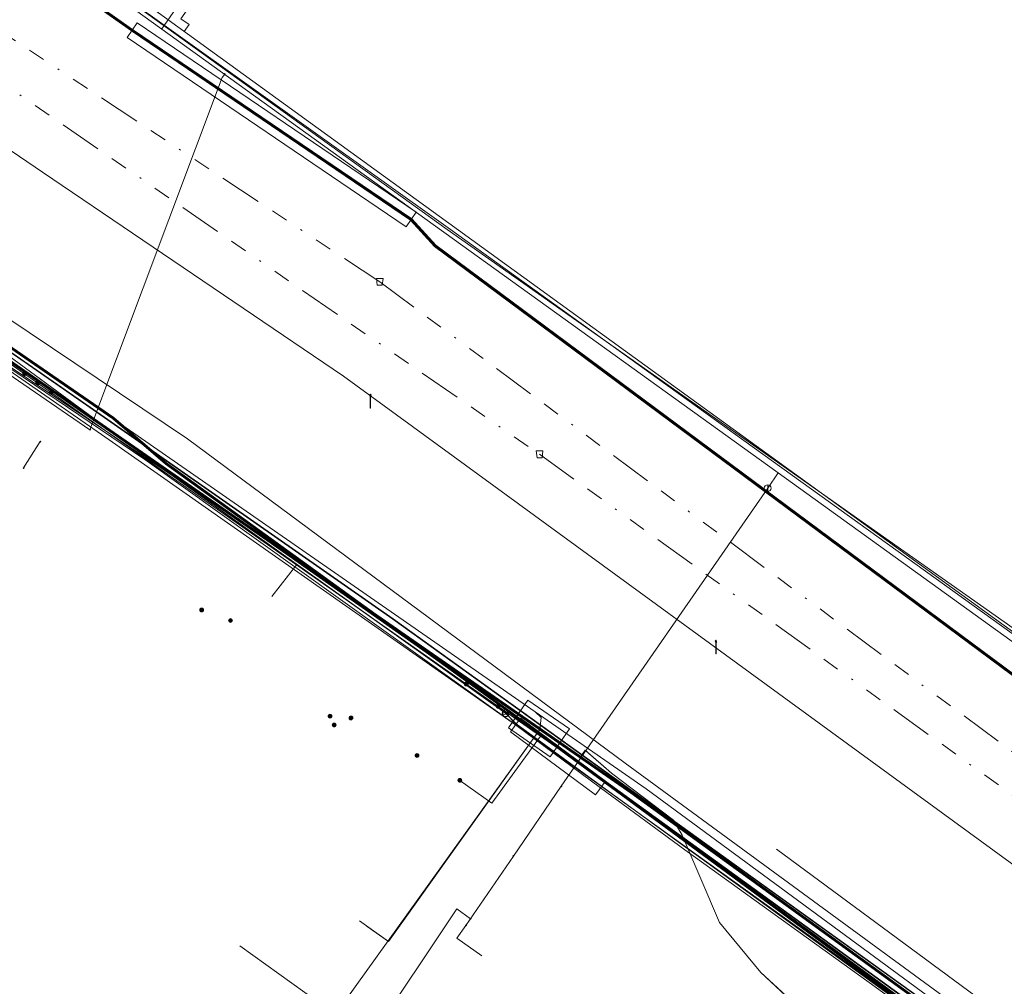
# Model space of a CAD drawing. Header units: metres. Extents: x 151922 to 154458, y 463415 to 464223.
# Tile 119 of 164: x 154139 to 154197, y 463614 to 463671. Entities that reach past the tile are written whole.
import ezdxf
from ezdxf.lldxf.tags import DXFTag

# ---------------------------------------------------------------- set-up
doc = ezdxf.new("R2010")
doc.units = ezdxf.units.M
doc.linetypes.add('RI-OVERIG-SO', pattern=[17, 5, -2, 2, -2, 0, -2, 2, -2])
doc.layers.get('0').update_dxf_attribs({"lineweight": 9})
for name, color, linetype, lineweight in [('B-PV-KL-DATA-G', 90, 'KL-DATA-SO', 9), ('B-PV-KL-DATA_HULPSTUK-S', 90, 'Continuous', 9), ('B-PV-KL-DATA_KABELBED-G', 90, 'Continuous', 9), ('B-PV-KL-DATA_MANTELBUIS-G', 90, 'Continuous', 9), ('B-PV-KL-ET_HS-G', 10, 'KL-HS-SO', 9), ('B-PV-KL-ET_HS_MANTELBUIS-G', 10, 'Continuous', 9), ('B-PV-KL-ET_LS-G', 190, 'KL-LS-SO', 9), ('B-PV-KL-ET_LS-S', 190, 'Continuous', 9), ('B-PV-KL-ET_LS_MANTELBUIS-G', 190, 'Continuous', 9), ('B-PV-KL-ET_MS-G', 130, 'KL-MS-SO', 9), ('B-PV-KL-ET_MS_MANTELBUIS-G', 130, 'Continuous', 9), ('B-PV-KL-GAS_HD-G', 30, 'KL-GAS_HD-SO', 9), ('B-PV-KL-GAS_LD-G', 50, 'KL-GAS_LD-SO', 9), ('B-PV-KL-GAS_LD_MANTELBUIS-G', 50, 'Continuous', 9), ('B-PV-KL-WATER-G', 170, 'KL-WATER-SO', 9), ('B-PV-KL-WATER_HULPSTUK-S', 170, 'Continuous', 9), ('B-PV-OG-INFO-S', 7, 'Continuous', 9), ('B-PV-RI-VRIJVERVAL-G', 210, 'RI-OVERIG-SO', 9), ('B-PV-RI-VRIJVERVAL_HULPSTUK-S', 210, 'Continuous', 9)]:
    doc.layers.add(name, color=color, linetype=linetype, lineweight=lineweight)
doc.styles.add('NLCS-ISO', font='txt')
doc.styles.get("Standard").update_dxf_attribs({"font": 'arial.ttf'})
tags = doc.linetypes.add('KL-DATA-SO', pattern='A,4,-1,[101,NLCS.SHX,S=0.5,R=0,X=0,Y=0],-1,4,-1,["D",Standard,S=1,R=0,X=-0.25,Y=-0.5],-1.5', length=12.5).pattern_tags.tags
tags[18] = DXFTag(74, 10)
tags = doc.linetypes.add('KL-GAS_HD-SO', pattern='A,4,-1,[69,NLCS.SHX,S=0.5,R=0,X=0,Y=0],-1,4,-1,["H",Standard,S=1,R=0,X=0,Y=-0.5],-2', length=13).pattern_tags.tags
tags[18] = DXFTag(74, 10)
tags = doc.linetypes.add('KL-GAS_LD-SO', pattern='A,4,-1,[69,NLCS.SHX,S=0.5,R=0,X=0,Y=0],-1,4,-1,["L",Standard,S=1,R=0,X=0.25,Y=-0.5],-2', length=13).pattern_tags.tags
tags[18] = DXFTag(74, 10)
tags = doc.linetypes.add('KL-HS-SO', pattern='A,4,-1,[103,NLCS.SHX,S=0.75,R=0,X=0,Y=0],-1,4,-1,["H",Standard,S=1,R=0,X=0,Y=-0.5],-2', length=13).pattern_tags.tags
tags[18] = DXFTag(74, 10)
tags = doc.linetypes.add('KL-LS-SO', pattern='A,4,-1,[103,NLCS.SHX,S=0.75,R=0,X=0,Y=0],-1,4,-1,["L",Standard,S=1,R=0,X=0,Y=-0.5],-2', length=13).pattern_tags.tags
tags[18] = DXFTag(74, 10)
tags = doc.linetypes.add('KL-MS-SO', pattern='A,4,-1,[103,NLCS.SHX,S=0.75,R=0,X=0,Y=0],-1,4,-1,["M",Standard,S=1,R=0,X=0,Y=-0.5],-2', length=13).pattern_tags.tags
tags[18] = DXFTag(74, 10)
doc.linetypes.add('KL-WATER-SO', pattern='A,7,-0.5,[168,NLCS.SHX,S=0.75,R=0,X=0.75,Y=0],-2', length=9.5)

# ---------------------------------------------------------------- blocks, each defined once
blk = doc.blocks.new('SKL-WTB_HULP_OVERLENGTE-SO')
at = {"color": 0, "linetype": 'ByBlock', "lineweight": 18}
for centre, radius in [((0, 0), 1), ((-0.42, 0), 0.417), ((0.42, 0), 0.417)]:
    blk.add_circle(centre, radius, dxfattribs=at)
at = {"color": 0, "linetype": 'ByBlock', "lineweight": 18, "style": 'NLCS-ISO', "flags": 1}
for tag, p in [('TYPE', (1.5, 0)), ('OMSCHRIJVING', (1.5, -3)), ('LABEL', (1.5, -1.5))]:
    blk.add_attdef(tag, p, '', height=1, dxfattribs=at)
blk = doc.blocks.new('SKL-WTB_HULP_AFSLUITER-SO')
at = {"color": 0, "linetype": 'ByBlock', "lineweight": 18}
blk.add_lwpolyline([(0, 0.8), (0, -0.8)], dxfattribs=at)
blk.add_circle((0, 0), 1, dxfattribs=at)
at = {"color": 0, "linetype": 'ByBlock', "lineweight": 18, "style": 'NLCS-ISO', "flags": 1}
for tag, p in [('TYPE', (1.5, 0)), ('OMSCHRIJVING', (1.5, -3)), ('LABEL', (1.5, -1.5))]:
    blk.add_attdef(tag, p, '', height=1, dxfattribs=at)
blk = doc.blocks.new('SKL-WTB_HULP_OVERIG-SO')
at = {"color": 0, "linetype": 'ByBlock', "lineweight": 18}
for points in [[(-0.14, 0.14), (0.14, -0.14)], [(0.14, 0.14), (-0.14, -0.14)]]:
    blk.add_lwpolyline(points, dxfattribs=at)
at = {"color": 0, "linetype": 'ByBlock', "lineweight": 18, "style": 'NLCS-ISO', "flags": 1}
for tag, p in [('TYPE', (1.5, 0)), ('OMSCHRIJVING', (1.5, -3)), ('LABEL', (1.5, -1.5))]:
    blk.add_attdef(tag, p, '', height=1, dxfattribs=at)
blk = doc.blocks.new('SKL-WTB_HULP_MOF-SO')
at = {"linetype": 'ByBlock', "lineweight": 18}
h = blk.add_hatch(color=0, dxfattribs=at)
h.dxf.hatch_style = 1
h.paths.add_polyline_path([(-0.5625, 0, 1), (0.5625, 0, 1)])
at = {"color": 0, "linetype": 'ByBlock', "lineweight": 18}
blk.add_circle((0, 0), 0.5625, dxfattribs=at)
at = {"color": 0, "linetype": 'ByBlock', "lineweight": 18, "style": 'NLCS-ISO', "flags": 1}
for tag, p in [('TYPE', (1.5, 0)), ('OMSCHRIJVING', (1.5, -3)), ('LABEL', (1.5, -1.5))]:
    blk.add_attdef(tag, p, '', height=1, dxfattribs=at)
blk = doc.blocks.new('SRI-HULP_AFVOER_OPVANG-SO')
at = {"color": 0, "linetype": 'ByBlock', "lineweight": 18}
blk.add_lwpolyline([(-0.75, -1), (-1, 1), (1, 1), (0.75, -1)], close=True, dxfattribs=at)
at = {"color": 0, "linetype": 'ByBlock', "lineweight": 18, "style": 'NLCS-ISO', "flags": 1}
for tag, p in [('TYPE', (1.5, 0)), ('OMSCHRIJVING', (1.5, -3)), ('LABEL', (1.5, -1.5))]:
    blk.add_attdef(tag, p, '', height=1, dxfattribs=at)
blk = doc.blocks.new('SKL-ET_LS_MAST-SO')
for p, q in [((-0.05, 2.07), (0.05, 2.07)), ((-0.05, -2), (0.05, -2))]:
    blk.add_line(p, q)
for points in [[(-0.18, 1.76), (-0.22, 1.76), (-0.22, 1.84), (-0.18, 1.84), (-0.18, 1.79)], [(-0.18, 1.49), (-0.22, 1.49), (-0.22, 1.57), (-0.18, 1.57), (-0.18, 1.52)], [(-0.18, 1.79), (-0.05, 1.79)], [(-0.18, 1.76), (-0.05, 1.76)], [(-0.18, 1.52), (-0.05, 1.52)], [(-0.18, 1.49), (-0.05, 1.49)], [(-0.05, -2), (-0.05, 2.07)], [(0.05, -2), (0.05, 2.07)], [(0.18, 1.92), (0.05, 1.92)], [(0.18, 1.89), (0.05, 1.89)], [(0.18, 1.66), (0.05, 1.66)], [(0.18, 1.63), (0.05, 1.63)], [(0.18, 1.39), (0.05, 1.39)], [(0.18, 1.36), (0.05, 1.36)], [(0.18, 1.89), (0.22, 1.89), (0.22, 1.97), (0.18, 1.97), (0.18, 1.92)], [(0.18, 1.63), (0.22, 1.63), (0.22, 1.71), (0.18, 1.71), (0.18, 1.66)], [(0.18, 1.36), (0.22, 1.36), (0.22, 1.44), (0.18, 1.44), (0.18, 1.39)]]:
    blk.add_lwpolyline(points)
blk = doc.blocks.new('SOG-INFO_OVERIG-SO')
at = {"color": 0, "linetype": 'ByBlock', "lineweight": 18}
for points in [[(-0.14, 0.14), (0.14, -0.14)], [(0.14, 0.14), (-0.14, -0.14)]]:
    blk.add_lwpolyline(points, dxfattribs=at)
at = {"color": 0, "linetype": 'ByBlock', "lineweight": 18, "style": 'NLCS-ISO', "flags": 1}
for tag, p in [('TYPE', (1.5, 0)), ('OMSCHRIJVING', (1.5, -3)), ('LABEL', (1.5, -1.5))]:
    blk.add_attdef(tag, p, '', height=1, dxfattribs=at)

msp = doc.modelspace()

# ---------------------------------------------------------------- linework, layer by layer
at = {"layer": 'B-PV-KL-DATA-G', "ltscale": 0.5, "flags": 128}
for points in [[(154391.54, 463451.902), (154381.453, 463460.094), (154380.065, 463461.088), (154375.396, 463458.573), (154352.941, 463477.496), (154351.536, 463477.653), (154349.562, 463478.04), (154344.874, 463482.168), (154340.987, 463485), (154329.318, 463494.698), (154325.382, 463499.504), (154309.602, 463510.564), (154296.461, 463520.96), (154277.603, 463535.657), (154262.685, 463546.849), (154259.396, 463549.586), (154250.779, 463556.16), (154243.312, 463562.124), (154214.197, 463583.819), (154210.974, 463592.57), (154209.949, 463595.744), (154210.154, 463597.102), (154209.573, 463599.566), (154202.836, 463604.689), (154174.505, 463625.47), (154168.022, 463630.24), (154143.949, 463647.172), (154125.193, 463660.928), (154112.214, 463669.584), (154104.25, 463674.905), (154082.39, 463689.365), (154064.729, 463701.37), (154060.747, 463704.403), (154048.041, 463706.901), (154046.112, 463708.27), (154037.621, 463713.181), (154027.093, 463719.451), (154017.577, 463724.891), (154006.473, 463731.059), (153989.885, 463740.109), (153970.638, 463750.367), (153956.403, 463757.521), (153944.023, 463763.495), (153931.081, 463769.306), (153908.546, 463779.641), (153901.817, 463782.784), (153888.707, 463789.032), (153878.494, 463793.928), (153873.389, 463795.991), (153868.707, 463797.774), (153864.105, 463797.03), (153863.414, 463795.863), (153858.062, 463785.76), (153854.378, 463779.068), (153853.365, 463778.986), (153849.975, 463778.768), (153834.979, 463787.579), (153837.111, 463792.543), (153879.09, 463902.029), (153877.61, 463904.976), (153877.114, 463905.774)], [(153977.068, 463779.382), (154000, 463765.667), (154007.019, 463761.489), (154026.684, 463750), (154046.697, 463737.63), (154047.549, 463737.01), (154048.433, 463736.318), (154049.414, 463735.48), (154050.813, 463734.387), (154051.432, 463733.962), (154069.643, 463722.779), (154070.984, 463721.782), (154071.912, 463720.981), (154072.958, 463720.166), (154073.597, 463719.753), (154083.361, 463713.669), (154134.943, 463679.654), (154140.309, 463675.998), (154163.884, 463659.008), (154197.658, 463635.209), (154243.618, 463602.026)], [(154000, 463738.468), (154018.078, 463726.293), (154022.302, 463723.48), (154043.991, 463710.408), (154045.044, 463709.701), (154045.855, 463709.069), (154047.085, 463708.015), (154048.134, 463707.091), (154049.249, 463706.167), (154050.655, 463705.181), (154051.989, 463704.594), (154053.098, 463704.328), (154053.894, 463704.208), (154056.637, 463703.92), (154057.973, 463703.685), (154058.828, 463703.432), (154060.041, 463702.825), (154078.171, 463690.819), (154086.6, 463685.835), (154108.701, 463670.885), (154128.866, 463658.39), (154144.171, 463647.848), (154147.28, 463645.167), (154167.338, 463630.692), (154243.914, 463575.249), (154258.828, 463564.248)], [(154111.283, 463662.884), (154114.147, 463667.102), (154119.56, 463663.634), (154125.249, 463659.635), (154134.269, 463653.36), (154146.026, 463645.418), (154169.014, 463628.966), (154196.318, 463609.362), (154207.276, 463601.329), (154206.933, 463600.871), (154201.06, 463592.779), (154201.299, 463592.553), (154208.28, 463587.537), (154242.719, 463562.202), (154243.447, 463561.667)], [(154111.293, 463663.138), (154111.375, 463663.07), (154112.021, 463663.802), (154111.818, 463663.982), (154114.319, 463667.037), (154116.12, 463665.828), (154117.404, 463664.898), (154123.908, 463660.665), (154134.419, 463653.335), (154147.651, 463644.466), (154167.343, 463630.424)], [(154111.293, 463663.138), (154111.375, 463663.07), (154112.021, 463663.802), (154111.818, 463663.982), (154114.319, 463667.037), (154116.12, 463665.828), (154117.404, 463664.898), (154123.908, 463660.665), (154134.419, 463653.335), (154147.651, 463644.466), (154167.343, 463630.424)], [(154111.293, 463663.138), (154111.375, 463663.07), (154112.021, 463663.802), (154111.818, 463663.982), (154114.319, 463667.037), (154116.12, 463665.828), (154117.404, 463664.898), (154123.908, 463660.665), (154134.419, 463653.335), (154147.651, 463644.466), (154167.343, 463630.424)], [(154111.293, 463663.138), (154111.375, 463663.07), (154112.021, 463663.802), (154111.818, 463663.982), (154114.319, 463667.037), (154116.12, 463665.828), (154117.404, 463664.898), (154123.908, 463660.665), (154134.419, 463653.335), (154147.651, 463644.466), (154167.343, 463630.424)], [(154111.293, 463663.138), (154111.375, 463663.07), (154112.021, 463663.802), (154111.818, 463663.982), (154114.319, 463667.037), (154116.12, 463665.828), (154117.404, 463664.898), (154123.908, 463660.665), (154134.419, 463653.335), (154147.651, 463644.466), (154167.343, 463630.424)], [(154111.293, 463663.138), (154111.375, 463663.07), (154112.021, 463663.802), (154111.818, 463663.982), (154114.319, 463667.037), (154116.12, 463665.828), (154117.404, 463664.898), (154123.908, 463660.665), (154134.419, 463653.335), (154147.651, 463644.466), (154155.014, 463639.215), (154153.538, 463637.321)], [(154111.293, 463663.138), (154112.96, 463661.764), (154116.12, 463665.828), (154117.404, 463664.898), (154123.908, 463660.665), (154134.419, 463653.335), (154147.651, 463644.466), (154167.427, 463630.364), (154167.762, 463629.949), (154167.976, 463629.799), (154173.014, 463626.114), (154177.976, 463622.514), (154188.915, 463614.629), (154198.892, 463607.342), (154203.201, 463604.291), (154207.556, 463601.033), (154207.958, 463598.873), (154210.195, 463593.142), (154210.433, 463592.459), (154208.949, 463590.724), (154208.83, 463590.282), (154208.35, 463589.409), (154207.279, 463587.795), (154241.917, 463562.275), (154242.032, 463562.424), (154243.22, 463561.51), (154242.771, 463560.926)], [(154129.1, 463648.8), (154121.5, 463656), (154123.861, 463657.959), (154125.553, 463660.463), (154142.8, 463648.5), (154160.7, 463636), (154209.2, 463601.1), (154209.5, 463599.8), (154263.4, 463559.6), (154274.9, 463550), (154280.1, 463546.4), (154321.7, 463503.6), (154327.9, 463498.7), (154331.7, 463495.4), (154336.2, 463489.6), (154350.5, 463477.3), (154350.1, 463476.9), (154355.8, 463478.9), (154377.6, 463506.3), (154380.9, 463508.7), (154382.7, 463508.4), (154387.5, 463504.4), (154387.4, 463504.4)], [(154209.49, 463599.861), (154209.193, 463601.09), (154160.69, 463635.979), (154142.782, 463648.49), (154125.551, 463660.464)], [(154134.269, 463653.36), (154146.026, 463645.418), (154169.014, 463628.966)], [(154169.014, 463628.966), (154153.559, 463607.44), (154145.4, 463613.3)], [(154169.014, 463628.966), (154196.318, 463609.362), (154186.894, 463596.204)]]:
    msp.add_lwpolyline(points, dxfattribs=at)
at = {"layer": 'B-PV-KL-DATA_KABELBED-G', "ltscale": 0.5, "flags": 128}
for points in [[(154139.825, 463676.317), (154140.308, 463675.998), (154163.942, 463659.089), (154227.071, 463613.697), (154256.071, 463592.315), (154283.61, 463575.304), (154287.082, 463573.159)], [(154132.772, 463654.792), (154169.153, 463629.253), (154169.412, 463629.07)], [(154134.419, 463653.335), (154147.651, 463644.466), (154155.014, 463639.215)], [(154139.861, 463646.469), (154138.87, 463644.914)], [(154155.014, 463639.215), (154153.538, 463637.321)], [(154155.014, 463639.215), (154167.343, 463630.424)], [(154172.26, 463627.072), (154166.041, 463631.44)], [(154167.343, 463630.424), (154167.976, 463629.799)], [(154167.976, 463629.799), (154173.014, 463626.114)], [(154164.634, 463626.459), (154166.523, 463625.104), (154169.412, 463629.07)], [(154169.412, 463629.07), (154173.494, 463626.206), (154199.488, 463607.352), (154207.861, 463601.253)], [(154173.014, 463626.114), (154198.892, 463607.342), (154203.201, 463604.291), (154207.556, 463601.033), (154207.958, 463598.873)]]:
    msp.add_lwpolyline(points, dxfattribs=at)
at = {"layer": 'B-PV-KL-DATA_MANTELBUIS-G', "ltscale": 0.5, "flags": 128}
for points in [[(154172.26, 463627.072), (154166.041, 463631.44)], [(154172.26, 463627.072), (154166.041, 463631.44)], [(154167.976, 463629.799), (154173.014, 463626.114)]]:
    msp.add_lwpolyline(points, dxfattribs=at)
at = {"layer": 'B-PV-KL-ET_HS-G', "ltscale": 0.5, "flags": 128}
for points in [[(154217.325, 463594.831), (154199.464, 463607.851), (154174.772, 463625.744), (154138.46, 463650.947), (154122.54, 463662.087), (154086.172, 463686.18), (154063.405, 463701.058), (154020.381, 463727.137), (154000, 463739.029), (153979.421, 463750), (153959.461, 463760.149), (153937.282, 463770.929), (153921.038, 463778.193), (153909.918, 463783.29), (153863.492, 463805.295), (153845.507, 463815.329), (153833.914, 463821.923), (153804.856, 463836.765), (153777.857, 463851.011), (153726.497, 463876.685), (153698.876, 463888.515), (153630.013, 463912.221), (153545.355, 463937.298), (153500, 463949.418), (153477.115, 463955.58), (153472.948, 463954.084), (153397.664, 463972.899), (153389.981, 463974.891), (153297.059, 464000), (153230.927, 464016.101), (153191.767, 464024.924), (153127.848, 464037.602), (153078.676, 464043.845), (153033.425, 464046.759), (153000, 464048.182), (152986.263, 464048.318), (152908.209, 464046.578), (152854.809, 464040.024), (152781.287, 464027.888), (152749.862, 464020.685), (152720.796, 464013.331), (152657.499, 463993.718), (152622.75, 463979.671), (152593.461, 463966.988), (152549.878, 463945.752), (152535.25, 463937.536), (152520.495, 463929.673), (152449.971, 463971.21), (152420.496, 463991.538), (152405.025, 464000), (152387.805, 464009.876), (152344.535, 464035.351), (152314.733, 464052.864)], [(154217.296, 463594.791), (154199.435, 463607.811), (154174.743, 463625.703), (154138.431, 463650.906), (154122.512, 463662.046), (154086.145, 463686.138), (154063.378, 463701.016), (154020.355, 463727.094), (154000, 463738.971), (153979.315, 463750), (153959.439, 463760.104), (153937.261, 463770.884), (153921.017, 463778.147), (153909.897, 463783.245), (153863.469, 463805.251), (153845.482, 463815.285), (153833.89, 463821.879), (153804.833, 463836.721), (153777.834, 463850.967), (153726.476, 463876.64), (153698.858, 463888.468), (153629.998, 463912.173), (153545.341, 463937.25), (153500, 463949.366), (153477.117, 463955.528), (153472.951, 463954.032), (153397.652, 463972.851), (153389.968, 463974.843), (153296.867, 464000)], [(154217.354, 463594.871), (154199.493, 463607.891), (154174.801, 463625.785), (154138.489, 463650.988), (154122.568, 463662.128), (154086.199, 463686.222), (154063.432, 463701.1), (154020.407, 463727.18), (154000, 463739.087), (153979.528, 463750), (153959.483, 463760.194), (153937.303, 463770.974), (153921.059, 463778.239), (153909.939, 463783.335), (153863.515, 463805.339), (153845.532, 463815.373), (153833.938, 463821.967), (153804.879, 463836.809), (153777.88, 463851.055), (153726.518, 463876.73), (153698.894, 463888.562), (153630.028, 463912.269), (153545.369, 463937.346), (153500, 463949.469), (153477.113, 463955.632), (153472.945, 463954.136), (153397.676, 463972.947), (153389.994, 463974.939), (153297.251, 464000)], [(154369.424, 463516.11), (154359.848, 463523.678), (154343.068, 463537.206), (154342.417, 463537.468), (154341.505, 463537.674), (154337.178, 463539.081), (154331.322, 463542.994), (154305.261, 463561.039), (154290.648, 463570.565), (154277.335, 463579.49), (154277.104, 463579.836), (154276.903, 463580.013), (154276.553, 463580.065), (154276.06, 463579.99), (154273.224, 463579.13), (154272.877, 463579.155), (154270.754, 463580.444), (154268.604, 463582.548), (154255.632, 463590.303), (154243.319, 463598.612), (154163.218, 463658.07), (154161.801, 463659.632), (154145.308, 463670.812), (154139.775, 463674.723), (154133.833, 463678.895), (154092.327, 463706.377), (154091.899, 463706.648)], [(154092.685, 463706.02), (154133.777, 463678.813), (154145.252, 463670.73), (154161.735, 463659.556), (154163.15, 463657.996), (154243.261, 463598.53), (154255.578, 463590.219), (154268.542, 463582.468), (154270.692, 463580.364), (154272.845, 463579.057), (154273.236, 463579.028), (154276.082, 463579.892), (154276.553, 463579.963), (154276.859, 463579.919), (154277.028, 463579.77), (154277.263, 463579.418), (154290.524, 463570.527), (154305.199, 463560.961), (154331.257, 463542.925), (154337.134, 463538.991), (154341.497, 463537.574), (154342.387, 463537.372), (154343.016, 463537.118), (154359.786, 463523.6), (154363.01, 463521.034), (154365.145, 463518.911), (154370.059, 463513.738), (154375.135, 463507.736), (154376.375, 463507.248), (154376.758, 463504.926), (154378.726, 463503.04), (154376.099, 463500), (154355.244, 463474.906), (154357.016, 463473.41)], [(154094.797, 463704.682), (154133.805, 463678.854), (154139.746, 463674.682), (154145.28, 463670.771), (154161.768, 463659.594), (154163.184, 463658.033), (154243.29, 463598.571), (154255.605, 463590.261), (154268.573, 463582.508), (154270.723, 463580.404), (154272.861, 463579.106), (154273.23, 463579.079), (154276.071, 463579.941), (154276.553, 463580.014), (154276.881, 463579.966), (154277.066, 463579.803), (154277.299, 463579.454), (154290.586, 463570.546), (154305.23, 463561), (154331.301, 463542.955), (154337.156, 463539.036), (154341.501, 463537.624), (154342.402, 463537.42), (154343.042, 463537.162), (154359.817, 463523.639), (154363.043, 463521.071), (154365.181, 463518.946), (154370.096, 463513.771), (154375.167, 463507.775), (154376.418, 463507.276), (154376.801, 463504.954), (154378.795, 463503.043), (154376.165, 463500), (154356.46, 463476.29), (154355.3, 463475.5), (154353.9, 463475.46), (154352.27, 463475.33), (154350.94, 463474.39), (154348.45, 463471.48)]]:
    msp.add_lwpolyline(points, dxfattribs=at)
at = {"layer": 'B-PV-KL-ET_HS_MANTELBUIS-G', "ltscale": 0.5, "flags": 128}
for points in [[(154161.473, 463659.159), (154162.063, 463660.029), (154145.575, 463671.207), (154144.985, 463670.337), (154161.473, 463659.159)], [(154167.519, 463629.562), (154169.983, 463627.851), (154171.123, 463629.493), (154168.659, 463631.204), (154167.519, 463629.562)]]:
    msp.add_lwpolyline(points, dxfattribs=at)
at = {"layer": 'B-PV-KL-ET_LS-G', "ltscale": 0.5, "flags": 128}
for points in [[(154258.021, 463564.134), (154237.322, 463579.498), (154237.261, 463579.561), (154237.227, 463579.642), (154237.222, 463579.729), (154237.271, 463579.849), (154238.728, 463581.755), (154242.121, 463586.342), (154239.662, 463590.586), (154157.763, 463650.343), (154139.994, 463662.389), (154109.3, 463683.29), (154086.794, 463697.987), (154067.895, 463710.48), (154052.677, 463720.133)], [(154111.368, 463669.155), (154117.342, 463664.772), (154123.687, 463660.617), (154125.275, 463659.518), (154143.927, 463646.581), (154167.927, 463629.731), (154172.946, 463626.014), (154177.928, 463622.355), (154188.817, 463614.512), (154198.844, 463607.251), (154199.61, 463606.819), (154200.541, 463606.455), (154201.512, 463606.227), (154202.029, 463606.154), (154202.78, 463605.994), (154203.36, 463605.775), (154203.797, 463605.476)]]:
    msp.add_lwpolyline(points, dxfattribs=at)
at = {"layer": 'B-PV-KL-ET_LS_MANTELBUIS-G', "ltscale": 0.5, "flags": 128}
for points in [[(154161.473, 463659.159), (154162.063, 463660.029), (154145.575, 463671.207), (154144.985, 463670.337), (154161.473, 463659.159)], [(154167.519, 463629.562), (154169.983, 463627.851), (154171.123, 463629.493), (154168.659, 463631.204), (154167.519, 463629.562)], [(154167.629, 463629.329), (154172.648, 463625.612), (154173.243, 463626.415), (154168.225, 463630.133), (154167.629, 463629.329)]]:
    msp.add_lwpolyline(points, dxfattribs=at)
at = {"layer": 'B-PV-KL-ET_MS-G', "ltscale": 0.5, "flags": 128}
for points in [[(154212.595, 463597.285), (154167.309, 463630.652), (154147.249, 463645.128), (154144.14, 463647.808), (154128.838, 463658.349), (154108.674, 463670.843), (154086.573, 463685.793), (154078.144, 463690.777), (154059.98, 463702.805), (154038.6, 463713.667), (154020.598, 463726.685), (154015.505, 463729.67), (154014.258, 463731.531), (154013.534, 463731.948)], [(154214.306, 463596.301), (154212.623, 463597.327), (154167.338, 463630.692), (154147.28, 463645.167), (154144.171, 463647.848), (154128.866, 463658.39), (154108.701, 463670.885), (154086.6, 463685.835), (154078.171, 463690.819), (154060.003, 463702.85), (154038.623, 463713.712), (154020.625, 463726.727), (154019.704, 463727.267)], [(154219.294, 463592.905), (154214.333, 463596.343), (154212.651, 463597.369), (154167.367, 463630.732), (154147.311, 463645.206), (154144.202, 463647.888), (154128.894, 463658.431), (154108.728, 463670.927), (154086.627, 463685.877), (154078.198, 463690.861), (154060.031, 463702.892), (154041.415, 463714.144), (154027.848, 463722.27), (154027.664, 463722.494), (154027.404, 463723.266), (154027.303, 463723.456), (154027.046, 463723.66)]]:
    msp.add_lwpolyline(points, dxfattribs=at)
at = {"layer": 'B-PV-KL-ET_MS_MANTELBUIS-G', "ltscale": 0.5, "flags": 128}
for points in [[(154167.519, 463629.562), (154169.983, 463627.851), (154171.123, 463629.493), (154168.659, 463631.204), (154167.519, 463629.562)], [(154167.629, 463629.329), (154172.648, 463625.612), (154173.243, 463626.415), (154168.225, 463630.133), (154167.629, 463629.329)]]:
    msp.add_lwpolyline(points, dxfattribs=at)
at = {"layer": 'B-PV-KL-GAS_HD-G', "ltscale": 0.5, "flags": 128}
msp.add_lwpolyline([(154076.343, 463695.081), (154079.626, 463692.974), (154109.866, 463672.632), (154148.55, 463646.643), (154174.4, 463627.465), (154210.275, 463601.19)], dxfattribs=at)
at = {"layer": 'B-PV-KL-GAS_LD-G', "ltscale": 0.5, "flags": 128}
for points in [[(154050.006, 463711.307), (154068.44, 463699.033), (154076.673, 463693.424), (154093.598, 463682.123), (154116.675, 463666.86), (154133.51, 463655.193), (154169.08, 463630.516), (154175.649, 463625.955), (154206.417, 463603.324)], [(154095.383, 463705.74), (154146.618, 463671.956), (154238.092, 463605.685), (154239.401, 463605.105)], [(154151.415, 463676.919), (154151.534, 463676.221), (154148.163, 463671.445), (154148.653, 463671.099), (154148.365, 463670.69)], [(154169.08, 463630.516), (154169.448, 463630.171), (154169.367, 463629.473)], [(154158.718, 463618.157), (154160.428, 463616.938), (154169.367, 463629.473)], [(154183.347, 463622.402), (154250.065, 463573.122)]]:
    msp.add_lwpolyline(points, dxfattribs=at)
at = {"layer": 'B-PV-KL-GAS_LD_MANTELBUIS-G', "ltscale": 0.5, "flags": 128}
msp.add_lwpolyline([(154169.309, 463629.391), (154160.428, 463616.938), (154159.171, 463617.834)], dxfattribs=at)
at = {"layer": 'B-PV-KL-WATER-G', "ltscale": 0.5, "flags": 128}
for points in [[(154126.673, 463685.186), (154139.383, 463676.372), (154183.443, 463644.617)], [(154147.039, 463670.854), (154147.185, 463671.057), (154148.193, 463672.528), (154151.282, 463677.013)], [(154150.751, 463668.178), (154150.605, 463667.976), (154142.794, 463647.169)], [(154142.794, 463647.169), (154124.647, 463659.607), (154123.615, 463658.131)], [(154183.443, 463644.617), (154182.823, 463643.721)], [(154183.443, 463644.617), (154224.268, 463615.195)], [(154182.823, 463643.721), (154170.628, 463626.11)], [(154171.798, 463627.799), (154171.773, 463627.858), (154172.043, 463628.233), (154173.594, 463626.891), (154177.264, 463624.117), (154177.782, 463623.23), (154179.986, 463618.056), (154182.421, 463615.104), (154185.96, 463611.794), (154192.679, 463605.65), (154197.754, 463600.394), (154198.182, 463599.831), (154198.182, 463599.039), (154190.884, 463589.153)], [(154172.077, 463628.202), (154173.594, 463626.891), (154177.264, 463624.117), (154177.782, 463623.23), (154179.986, 463618.056), (154182.421, 463615.104), (154192.679, 463605.65), (154197.754, 463600.394), (154198.182, 463599.831), (154198.182, 463599.039), (154190.884, 463589.153)], [(154170.628, 463626.11), (154167.804, 463621.984)], [(154167.804, 463621.984), (154165.003, 463617.893)], [(154165.272, 463618.287), (154164.457, 463618.874), (154159.322, 463611.18), (154151.636, 463616.675)], [(154165.003, 463617.893), (154164.472, 463617.135), (154165.946, 463616.102)]]:
    msp.add_lwpolyline(points, dxfattribs=at)
at = {"layer": 'B-PV-RI-VRIJVERVAL-G', "ltscale": 0.5, "flags": 128}
for points in [[(154159.91, 463655.91), (154112.71, 463687.11)], [(154119.99, 463679.87), (154169.35, 463645.72)], [(154159.91, 463655.91), (154200.98, 463625.39)], [(154169.35, 463645.72), (154218.05, 463610.63)]]:
    msp.add_lwpolyline(points, dxfattribs=at)

# ---------------------------------------------------------------- block references
at = {"layer": 'B-PV-KL-DATA_HULPSTUK-S', "xscale": 0.2, "yscale": 0.2, "zscale": 0.2}
for name, p in [('SKL-WTB_HULP_MOF-SO', (154138.928, 463650.47)), ('SKL-WTB_HULP_MOF-SO', (154139.693, 463649.934)), ('SKL-WTB_HULP_MOF-SO', (154140.501, 463649.366)), ('SKL-WTB_HULP_OVERIG-SO', (154139.861, 463646.469)), ('SKL-WTB_HULP_OVERIG-SO', (154138.87, 463644.914)), ('SKL-WTB_HULP_MOF-SO', (154149.391, 463636.52)), ('SKL-WTB_HULP_MOF-SO', (154151.096, 463635.9)), ('SKL-WTB_HULP_MOF-SO', (154165.02, 463632.155)), ('SKL-WTB_HULP_MOF-SO', (154166.902, 463630.833)), ('SKL-WTB_HULP_MOF-SO', (154156.97, 463630.255)), ('SKL-WTB_HULP_OVERLENGTE-SO', (154167.343, 463630.424)), ('SKL-WTB_HULP_OVERLENGTE-SO', (154167.343, 463630.424)), ('SKL-WTB_HULP_OVERLENGTE-SO', (154167.343, 463630.424)), ('SKL-WTB_HULP_OVERLENGTE-SO', (154167.343, 463630.424)), ('SKL-WTB_HULP_OVERLENGTE-SO', (154167.343, 463630.424)), ('SKL-WTB_HULP_MOF-SO', (154157.22, 463629.727)), ('SKL-WTB_HULP_MOF-SO', (154158.21, 463630.144)), ('SKL-WTB_HULP_OVERIG-SO', (154169.412, 463629.07)), ('SKL-WTB_HULP_OVERIG-SO', (154169.412, 463629.07)), ('SKL-WTB_HULP_OVERIG-SO', (154169.412, 463629.07)), ('SKL-WTB_HULP_MOF-SO', (154162.109, 463627.929)), ('SKL-WTB_HULP_MOF-SO', (154164.636, 463626.458)), ('SKL-WTB_HULP_OVERIG-SO', (154164.634, 463626.459))]:
    msp.add_blockref(name, p, dxfattribs=at)
at = {"layer": 'B-PV-KL-ET_LS-S', "xscale": 0.2, "yscale": 0.2, "zscale": 0.2}
for p in [(154159.362, 463648.852), (154179.763, 463634.336)]:
    msp.add_blockref('SKL-ET_LS_MAST-SO', p, dxfattribs=at)
at = {"layer": 'B-PV-KL-WATER_HULPSTUK-S', "xscale": 0.2, "yscale": 0.2, "zscale": 0.2}
for name, p in [('SKL-WTB_HULP_OVERIG-SO', (154147.039, 463670.854)), ('SKL-WTB_HULP_OVERIG-SO', (154150.751, 463668.178)), ('SKL-WTB_HULP_OVERIG-SO', (154142.794, 463647.169)), ('SKL-WTB_HULP_AFSLUITER-SO', (154182.823, 463643.721)), ('SKL-WTB_HULP_OVERIG-SO', (154172.077, 463628.202)), ('SKL-WTB_HULP_OVERIG-SO', (154170.628, 463626.11)), ('SKL-WTB_HULP_OVERIG-SO', (154167.804, 463621.984)), ('SKL-WTB_HULP_OVERIG-SO', (154165.272, 463618.287)), ('SKL-WTB_HULP_OVERIG-SO', (154165.003, 463617.893)), ('SKL-WTB_HULP_OVERIG-SO', (154165.003, 463617.893))]:
    msp.add_blockref(name, p, dxfattribs=at)
at = {"layer": 'B-PV-OG-INFO-S', "xscale": 0.2, "yscale": 0.2, "zscale": 0.2}
msp.add_blockref('SOG-INFO_OVERIG-SO', (154172.077, 463628.202), dxfattribs=at)
msp.add_blockref('SOG-INFO_OVERIG-SO', (154172.077, 463628.202), dxfattribs=at)
msp.add_blockref('SOG-INFO_OVERIG-SO', (154172.077, 463628.202), dxfattribs=at)
msp.add_blockref('SOG-INFO_OVERIG-SO', (154172.077, 463628.202), dxfattribs=at)
msp.add_blockref('SOG-INFO_OVERIG-SO', (154172.077, 463628.202), dxfattribs=at)
msp.add_blockref('SOG-INFO_OVERIG-SO', (154172.077, 463628.202), dxfattribs=at)
msp.add_blockref('SOG-INFO_OVERIG-SO', (154172.077, 463628.202), dxfattribs=at)
msp.add_blockref('SOG-INFO_OVERIG-SO', (154172.077, 463628.202), dxfattribs=at)
msp.add_blockref('SOG-INFO_OVERIG-SO', (154172.077, 463628.202), dxfattribs=at)
msp.add_blockref('SOG-INFO_OVERIG-SO', (154172.077, 463628.202), dxfattribs=at)
msp.add_blockref('SOG-INFO_OVERIG-SO', (154172.077, 463628.202), dxfattribs=at)
msp.add_blockref('SOG-INFO_OVERIG-SO', (154172.077, 463628.202), dxfattribs=at)
msp.add_blockref('SOG-INFO_OVERIG-SO', (154172.077, 463628.202), dxfattribs=at)
msp.add_blockref('SOG-INFO_OVERIG-SO', (154172.077, 463628.202), dxfattribs=at)
msp.add_blockref('SOG-INFO_OVERIG-SO', (154172.077, 463628.202), dxfattribs=at)
msp.add_blockref('SOG-INFO_OVERIG-SO', (154172.077, 463628.202), dxfattribs=at)
msp.add_blockref('SOG-INFO_OVERIG-SO', (154172.077, 463628.202), dxfattribs=at)
msp.add_blockref('SOG-INFO_OVERIG-SO', (154172.077, 463628.202), dxfattribs=at)
msp.add_blockref('SOG-INFO_OVERIG-SO', (154172.077, 463628.202), dxfattribs=at)
msp.add_blockref('SOG-INFO_OVERIG-SO', (154172.077, 463628.202), dxfattribs=at)
msp.add_blockref('SOG-INFO_OVERIG-SO', (154172.077, 463628.202), dxfattribs=at)
msp.add_blockref('SOG-INFO_OVERIG-SO', (154172.077, 463628.202), dxfattribs=at)
msp.add_blockref('SOG-INFO_OVERIG-SO', (154172.077, 463628.202), dxfattribs=at)
msp.add_blockref('SOG-INFO_OVERIG-SO', (154172.077, 463628.202), dxfattribs=at)
msp.add_blockref('SOG-INFO_OVERIG-SO', (154172.077, 463628.202), dxfattribs=at)
msp.add_blockref('SOG-INFO_OVERIG-SO', (154172.077, 463628.202), dxfattribs=at)
msp.add_blockref('SOG-INFO_OVERIG-SO', (154172.077, 463628.202), dxfattribs=at)
msp.add_blockref('SOG-INFO_OVERIG-SO', (154172.077, 463628.202), dxfattribs=at)
msp.add_blockref('SOG-INFO_OVERIG-SO', (154172.077, 463628.202), dxfattribs=at)
msp.add_blockref('SOG-INFO_OVERIG-SO', (154172.077, 463628.202), dxfattribs=at)
msp.add_blockref('SOG-INFO_OVERIG-SO', (154172.077, 463628.202), dxfattribs=at)
msp.add_blockref('SOG-INFO_OVERIG-SO', (154172.077, 463628.202), dxfattribs=at)
msp.add_blockref('SOG-INFO_OVERIG-SO', (154172.077, 463628.202), dxfattribs=at)
msp.add_blockref('SOG-INFO_OVERIG-SO', (154172.077, 463628.202), dxfattribs=at)
msp.add_blockref('SOG-INFO_OVERIG-SO', (154172.077, 463628.202), dxfattribs=at)
msp.add_blockref('SOG-INFO_OVERIG-SO', (154172.077, 463628.202), dxfattribs=at)
msp.add_blockref('SOG-INFO_OVERIG-SO', (154172.077, 463628.202), dxfattribs=at)
msp.add_blockref('SOG-INFO_OVERIG-SO', (154172.077, 463628.202), dxfattribs=at)
msp.add_blockref('SOG-INFO_OVERIG-SO', (154172.077, 463628.202), dxfattribs=at)
msp.add_blockref('SOG-INFO_OVERIG-SO', (154172.077, 463628.202), dxfattribs=at)
msp.add_blockref('SOG-INFO_OVERIG-SO', (154172.077, 463628.202), dxfattribs=at)
msp.add_blockref('SOG-INFO_OVERIG-SO', (154172.077, 463628.202), dxfattribs=at)
msp.add_blockref('SOG-INFO_OVERIG-SO', (154172.077, 463628.202), dxfattribs=at)
msp.add_blockref('SOG-INFO_OVERIG-SO', (154172.077, 463628.202), dxfattribs=at)
msp.add_blockref('SOG-INFO_OVERIG-SO', (154172.077, 463628.202), dxfattribs=at)
msp.add_blockref('SOG-INFO_OVERIG-SO', (154172.077, 463628.202), dxfattribs=at)
msp.add_blockref('SOG-INFO_OVERIG-SO', (154172.077, 463628.202), dxfattribs=at)
msp.add_blockref('SOG-INFO_OVERIG-SO', (154172.077, 463628.202), dxfattribs=at)
msp.add_blockref('SOG-INFO_OVERIG-SO', (154172.077, 463628.202), dxfattribs=at)
msp.add_blockref('SOG-INFO_OVERIG-SO', (154172.077, 463628.202), dxfattribs=at)
msp.add_blockref('SOG-INFO_OVERIG-SO', (154172.077, 463628.202), dxfattribs=at)
msp.add_blockref('SOG-INFO_OVERIG-SO', (154172.077, 463628.202), dxfattribs=at)
msp.add_blockref('SOG-INFO_OVERIG-SO', (154172.077, 463628.202), dxfattribs=at)
msp.add_blockref('SOG-INFO_OVERIG-SO', (154172.077, 463628.202), dxfattribs=at)
msp.add_blockref('SOG-INFO_OVERIG-SO', (154172.077, 463628.202), dxfattribs=at)
msp.add_blockref('SOG-INFO_OVERIG-SO', (154172.077, 463628.202), dxfattribs=at)
msp.add_blockref('SOG-INFO_OVERIG-SO', (154172.077, 463628.202), dxfattribs=at)
msp.add_blockref('SOG-INFO_OVERIG-SO', (154172.077, 463628.202), dxfattribs=at)
msp.add_blockref('SOG-INFO_OVERIG-SO', (154172.077, 463628.202), dxfattribs=at)
at = {"layer": 'B-PV-RI-VRIJVERVAL_HULPSTUK-S', "xscale": 0.2, "yscale": 0.2, "zscale": 0.2}
for p in [(154159.91, 463655.91), (154169.35, 463645.72)]:
    msp.add_blockref('SRI-HULP_AFVOER_OPVANG-SO', p, dxfattribs=at)

doc.saveas('drawing.dxf')
